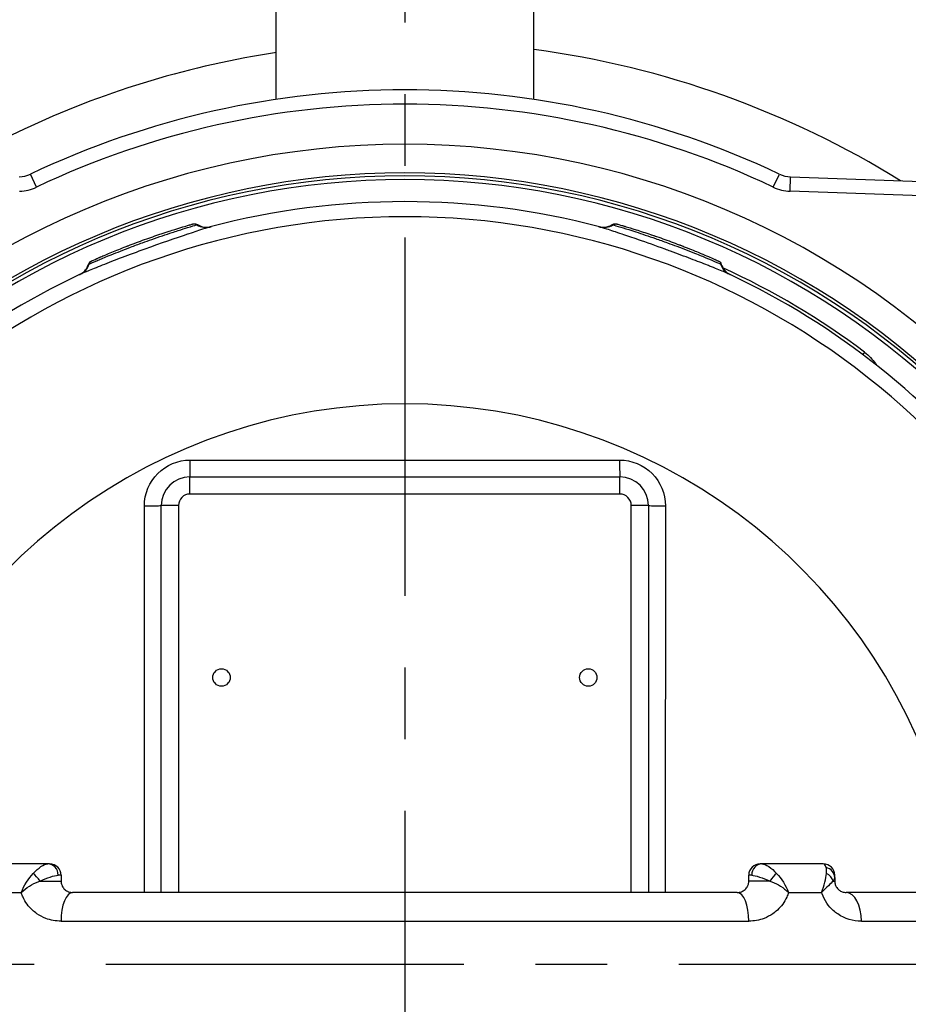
# Model space of a CAD drawing. Header units: millimetres. Extents: x 0 to 5940, y 0 to 4200.
# Tile 21 of 54: x 2230 to 2385, y 1398 to 1570. Entities that reach past the tile are written whole.
import ezdxf

# ---------------------------------------------------------------- set-up
doc = ezdxf.new("R2010")
doc.units = ezdxf.units.MM
doc.header["$LTSCALE"] = 50
doc.linetypes.add('MITTE', pattern=[2, 1.25, -0.25, 0.25, -0.25])
doc.linetypes.add('PHANTOM', pattern=[2.5, 1.25, -0.25, 0.25, -0.25, 0.25, -0.25])
doc.layers.get('DEFPOINTS').update_dxf_attribs({"linetype": 'CONTINUOUS'})
for name, color, linetype in [('01-LINIE-025', 1, 'CONTINUOUS'), ('02-LINIE-035', 2, 'CONTINUOUS'), ('05-ACHSE', 1, 'MITTE'), ('06-MASSE1', 1, 'CONTINUOUS')]:
    doc.layers.add(name, color=color, linetype=linetype)
doc.styles.add('ACA_NORM', font='ROMANS.SHX')
doc.dimstyles.new('1-10', dxfattribs={"dimscale": 10, "dimtxt": 2.5, "dimasz": 3.5, "dimexe": 1, "dimexo": 0, "dimgap": 1, "dimtad": 1, "dimdec": 0, "dimzin": 0, "dimtxsty": 'ACA_NORM', "dimcen": 0, "dimadec": 0, "dimazin": 0, "dimtfac": 2.4, "dimtdec": 0, "dimtmove": 0, "dimatfit": 3, "dimfxl": 1, "dimtolj": 1, "dimtzin": 0, "dimarcsym": 0})

# ---------------------------------------------------------------- blocks, each defined once
blk = doc.blocks.new('*D5')
at = {"layer": '06-MASSE1', "color": 0, "lineweight": -2}
for p, q in [((2296.83, 1608.44), (1806.33, 1608.44)), ((1816.33, 1573.44), (1816.33, 1265.44)), ((2277.3, 1230.44), (1806.33, 1230.44))]:
    blk.add_line(p, q, dxfattribs=at)
at = {"layer": '06-MASSE1', "color": 0}
for points in [[(1810.5, 1573.44), (1822.16, 1573.44), (1816.33, 1608.44)], [(1810.5, 1265.44), (1822.16, 1265.44), (1816.33, 1230.44)]]:
    blk.add_solid(points, dxfattribs=at)
at = {"layer": 'DEFPOINTS', "color": 0}
for p in [(2296.83, 1608.44), (1816.33, 1230.44), (2277.3, 1230.44)]:
    blk.add_point(p, dxfattribs=at)
at = {"layer": '06-MASSE1', "color": 0, "insert": (1793.83, 1419.44), "char_height": 25, "attachment_point": 5, "rotation": 90, "style": 'ACA_NORM'}
blk.add_mtext('\\A1;378', dxfattribs=at)
blk = doc.blocks.new('*D6')
at = {"layer": '06-MASSE1', "color": 0, "lineweight": -2}
for p, q in [((2296.83, 1608.44), (1906.79, 1608.44)), ((1916.79, 1573.44), (1916.79, 1440.44)), ((2078.83, 1405.44), (1906.79, 1405.44))]:
    blk.add_line(p, q, dxfattribs=at)
at = {"layer": '06-MASSE1', "color": 0}
for points in [[(1910.95, 1573.44), (1922.62, 1573.44), (1916.79, 1608.44)], [(1910.95, 1440.44), (1922.62, 1440.44), (1916.79, 1405.44)]]:
    blk.add_solid(points, dxfattribs=at)
at = {"layer": 'DEFPOINTS', "color": 0}
for p in [(2296.83, 1608.44), (1916.79, 1405.44), (2078.83, 1405.44)]:
    blk.add_point(p, dxfattribs=at)
at = {"layer": '06-MASSE1', "color": 0, "insert": (1894.29, 1506.94), "char_height": 25, "attachment_point": 5, "rotation": 90, "style": 'ACA_NORM'}
blk.add_mtext('\\A1;203', dxfattribs=at)

msp = doc.modelspace()

# ---------------------------------------------------------------- linework, layer by layer
at = {"layer": '01-LINIE-025', "linetype": 'PHANTOM'}
msp.add_circle((2357.84, 1405.44), 345, dxfattribs=at)
at = {"layer": '02-LINIE-035'}
for p, q in [((2274.33, 1576.46), (2274.33, 1556.27)), ((2319.33, 1556.27), (2319.33, 1576.46)), ((2232.57, 1540.97), (2231.5, 1543.23)), ((2361.1, 1540.97), (2362.17, 1543.23)), ((2364.05, 1540.25), (2364.14, 1542.75)), ((2364.14, 1542.75), (2409.9, 1541.16)), ((2409.81, 1538.66), (2364.05, 1540.25)), ((2259.64, 1534.49), (2259.64, 1534.49)), ((2351.29, 1528.2), (2351.3, 1528.2)), ((2377.03, 1512.19), (2376.72, 1511.77)), ((2259.33, 1490.44), (2334.33, 1490.44)), ((2259.33, 1487.44), (2259.33, 1490.44)), ((2334.33, 1487.44), (2334.33, 1490.44)), ((2334.33, 1487.44), (2259.33, 1487.44)), ((2254.33, 1417.94), (2254.33, 1485.44)), ((2257.33, 1485.44), (2254.33, 1485.44)), ((2257.33, 1485.44), (2257.33, 1417.94)), ((2336.33, 1417.94), (2336.33, 1485.44)), ((2339.33, 1485.44), (2336.33, 1485.44)), ((2339.33, 1485.44), (2339.33, 1417.94)), ((2234.53, 1422.94), (2223.83, 1422.94)), ((2234.83, 1422.94), (2234.53, 1422.94)), ((2359.14, 1422.94), (2358.83, 1422.94)), ((2369.83, 1422.94), (2359.14, 1422.94)), ((2236.83, 1420.94), (2236.33, 1420.94)), ((2236.83, 1420.94), (2236.83, 1419.94)), ((2356.83, 1419.94), (2356.83, 1420.94)), ((2357.34, 1420.94), (2356.83, 1420.94)), ((2371.83, 1420.55), (2371.83, 1420.94)), ((2371.83, 1420.55), (2371.83, 1419.94)), ((2233.17, 1419.94), (2236.83, 1419.94)), ((2360.49, 1419.94), (2356.83, 1419.94)), ((2371.56, 1419.94), (2371.83, 1419.94)), ((2224.11, 1417.94), (2229.89, 1417.94)), ((2354.83, 1417.94), (2238.83, 1417.94)), ((2363.77, 1417.94), (2369.55, 1417.94)), ((2394.83, 1417.94), (2373.83, 1417.94)), ((2236.83, 1412.94), (2356.83, 1412.94)), ((2376.49, 1412.94), (2398.21, 1412.94))]:
    msp.add_line(p, q, dxfattribs=at)
for centre in [(2264.83, 1455.44), (2328.83, 1455.44)]:
    msp.add_circle(centre, 1.52, dxfattribs=at)
for centre, radius, start, end in [((2307.18, 1409.6), 198.88, 20.9631, 157.1657), ((2296.83, 1405.44), 152.5, 64.6317, 115.3683), ((2296.83, 1405.44), 150, 64.6317, 115.3683), ((2296.83, 1405.44), 143, 40.9811, 139.0189), ((2296.83, 1405.44), 138, 44.1915, 135.8085), ((2296.83, 1405.44), 137.5, 44.0768, 135.9232), ((2296.83, 1405.44), 136.85, 44.9689, 135.0311), ((2229.35, 1547.75), 5, 272, 295.3683), ((2364.31, 1547.75), 5, 244.6317, 268), ((2229.35, 1547.75), 7.5, 272, 295.3683), ((2364.31, 1547.75), 7.5, 244.6317, 268), ((2296.83, 1405.44), 133, 75.2045, 104.7955), ((2296.83, 1405.44), 130.37, 13.4591, 166.5409), ((2296.83, 1405.44), 133.52, 53.0845, 65.4437), ((2296.83, 1405.44), 133, 115.2045, 168.0776), ((2296.83, 1405.44), 133, 11.9224, 64.7955), ((2296.83, 1405.44), 97.73, 17.0054, 162.9946), ((2259.33, 1485.44), 5, 90, 180), ((2334.33, 1485.44), 5, 0, 90), ((2259.33, 1485.44), 2, 90, 180), ((2334.33, 1485.44), 2, 0, 90), ((2296.83, 1405.44), 59.34, 139.9706, 139.9959), ((2296.83, 1405.44), 59.34, 40.0042, 40.0294), ((2234.83, 1420.94), 2, 0, 90), ((2358.83, 1420.94), 2, 90, 180), ((2369.83, 1420.94), 2, 0, 90)]:
    msp.add_arc(centre, radius, start, end, dxfattribs=at)
for centre, major_axis, ratio, start_param, end_param in [((2262.1, 1536.93), (0.77, -2.9), 0.986253, 5.463965, 6.283185), ((2331.56, 1536.93), (-0.77, -2.9), 0.986251, 0, 0.81922), ((2238.92, 1528.49), (1.28, -2.71), 0.986251, 0, 0.81922), ((2354.75, 1528.49), (-1.28, -2.71), 0.986253, 5.463965, 6.283185), ((2259.33, 1493.44), (0, -3), 0.010265, 0, 1.546712), ((2296.83, 1598.46), (3645.44, 0), 0.02883, 4.70211, 4.722668), ((2334.33, 1493.44), (0, -3), 0.010265, 4.736473, 6.283185), ((2251.33, 1485.44), (3, 0), 0.022756, 4.725331, 6.283185), ((2342.33, 1485.44), (-3, 0), 0.022756, 0, 1.557855), ((2234.53, 1420.94), (0, 2), 0.898485, 4.712389, 6.283185), ((2359.14, 1420.94), (0, 2), 0.898485, 0, 1.570796), ((2369.83, 1420.55), (2, 0), 0.898656, 0, 1.323775), ((2232.64, 1419.94), (-1.22, 1.59), 0.21581, 4.548174, 5.525875), ((2361.03, 1419.94), (1.22, 1.59), 0.21581, 0.75731, 1.735011), ((2369.67, 1419.94), (-1.83, 0.8), 0.76049, 3.664735, 4.642436), ((2238.83, 1412.94), (0, 5), 0.4, 0, 1.570796), ((2354.83, 1412.94), (0, 5), 0.4, 4.712389, 6.283185), ((2373.83, 1412.94), (0, 5), 0.531034, 4.712389, 6.283185)]:
    msp.add_ellipse(centre, major_axis=major_axis, ratio=ratio, start_param=start_param, end_param=end_param, dxfattribs=at)
for points in [[(2383.31, 1542.08), (2363.86, 1554.16), (2341.9, 1561.98), (2319.36, 1564.95)], [(2256.68, 1533.59), (2257.71, 1533.92), (2258.54, 1534.16), (2259.09, 1534.33)], [(2259.1, 1534.33), (2259.33, 1534.4), (2259.52, 1534.45), (2259.64, 1534.49)], [(2259.22, 1534.36), (2259.45, 1534.43), (2259.62, 1534.48), (2259.72, 1534.51)], [(2259.64, 1534.49), (2259.77, 1534.52), (2259.84, 1534.54), (2259.85, 1534.55)], [(2260.54, 1534.4), (2260.62, 1534.42), (2260.66, 1534.43), (2260.66, 1534.43)], [(2260.66, 1534.43), (2260.66, 1534.43), (2260.66, 1534.43), (2260.66, 1534.43)], [(2333, 1534.43), (2333, 1534.43), (2333, 1534.43), (2333, 1534.43)], [(2333.96, 1534.5), (2334.17, 1534.44), (2334.6, 1534.32), (2335.23, 1534.13)], [(2252.82, 1532.32), (2253, 1532.38), (2253.18, 1532.45), (2253.36, 1532.51)], [(2254.28, 1532.82), (2254.77, 1532.98), (2255.24, 1533.14), (2255.69, 1533.28)], [(2255.69, 1533.28), (2256.03, 1533.39), (2256.37, 1533.5), (2256.68, 1533.59)], [(2339.83, 1532.67), (2340.13, 1532.57), (2340.44, 1532.46), (2340.75, 1532.36)], [(2247.99, 1530.54), (2248.28, 1530.66), (2248.59, 1530.77), (2248.89, 1530.89)], [(2344.68, 1530.93), (2344.86, 1530.86), (2345.03, 1530.79), (2345.21, 1530.72)], [(2346.11, 1530.37), (2346.59, 1530.18), (2347.05, 1530), (2347.49, 1529.82)], [(2242.31, 1528.17), (2242.51, 1528.26), (2242.92, 1528.44), (2243.52, 1528.7)], [(2347.49, 1529.82), (2347.82, 1529.68), (2348.15, 1529.55), (2348.45, 1529.42)], [(2348.45, 1529.42), (2349.44, 1529.01), (2350.24, 1528.66), (2350.77, 1528.43)], [(2241.62, 1527.5), (2241.62, 1527.5), (2241.62, 1527.5), (2241.62, 1527.5)], [(2350.78, 1528.43), (2351, 1528.33), (2351.17, 1528.25), (2351.29, 1528.2)], [(2350.89, 1528.38), (2351.11, 1528.28), (2351.27, 1528.21), (2351.37, 1528.16)], [(2351.3, 1528.2), (2351.42, 1528.15), (2351.48, 1528.12), (2351.49, 1528.11)], [(2351.92, 1527.56), (2352, 1527.52), (2352.04, 1527.5), (2352.04, 1527.5)], [(2352.04, 1527.5), (2352.04, 1527.5), (2352.04, 1527.5), (2352.04, 1527.5)], [(2370.32, 1422.29), (2370.17, 1422.72), (2370.01, 1422.94), (2369.83, 1422.94)], [(2370.41, 1421.27), (2370.44, 1421.67), (2370.42, 1422.02), (2370.32, 1422.29)], [(2229.89, 1417.94), (2230.38, 1419.16), (2231.13, 1420.36), (2231.99, 1421.27)], [(2361.68, 1421.27), (2362.54, 1420.36), (2363.29, 1419.16), (2363.77, 1417.94)], [(2369.55, 1417.94), (2370.02, 1419.16), (2370.32, 1420.36), (2370.41, 1421.27)], [(2371.83, 1420.55), (2371.83, 1420.38), (2371.74, 1420.18), (2371.56, 1419.94)], [(2371.56, 1419.94), (2371.15, 1419.56), (2370.4, 1418.81), (2369.55, 1417.94)]]:
    msp.add_open_spline(points, degree=3, dxfattribs=at)
for points, knots in [([(2274.42, 1564.45), (2259.59, 1562.18), (2245.09, 1557.86), (2231.55, 1551.62), (2225.52, 1548.85), (2219.67, 1545.69), (2214.04, 1542.2)], [-9.4059, -9.4059, -9.4059, -9.4059, -4.876801, -4.876801, -4.876801, -2.859624, -2.859624, -2.859624, -2.859624]), ([(2262.87, 1534.03), (2262.41, 1533.91), (2261.01, 1533.47), (2258.94, 1532.77), (2258.93, 1532.77), (2258.93, 1532.77), (2258.92, 1532.77), (2256.85, 1532.07), (2254.17, 1531.14), (2251.45, 1530.15), (2250.08, 1529.65), (2248.72, 1529.15), (2247.47, 1528.67), (2246.21, 1528.2), (2245.03, 1527.74), (2244.02, 1527.35), (2243.01, 1526.95), (2242.15, 1526.6), (2241.5, 1526.33), (2240.86, 1526.07), (2240.41, 1525.88), (2240.19, 1525.78)], [0, 0, 0, 0, 0.25, 0.25, 0.25, 0.250548, 0.250548, 0.250548, 0.5, 0.5, 0.5, 0.624936, 0.624936, 0.624936, 0.749856, 0.749856, 0.749856, 0.875355, 0.875355, 0.875355, 1, 1, 1, 1]), ([(2241.75, 1527.56), (2241.95, 1527.65), (2242.4, 1527.84), (2243.07, 1528.13), (2243.58, 1528.35), (2244.2, 1528.61), (2244.91, 1528.9), (2245.13, 1528.99), (2245.36, 1529.08), (2245.59, 1529.18), (2246.6, 1529.58), (2247.75, 1530.04), (2248.97, 1530.5), (2249.64, 1530.75), (2250.34, 1531.01), (2251.04, 1531.27), (2251.6, 1531.47), (2252.16, 1531.67), (2252.7, 1531.86), (2253.94, 1532.3), (2255.14, 1532.7), (2256.2, 1533.05), (2256.57, 1533.17), (2256.92, 1533.28), (2257.25, 1533.39), (2257.88, 1533.59), (2258.44, 1533.77), (2258.92, 1533.91), (2259.64, 1534.13), (2260.15, 1534.29), (2260.43, 1534.37), (2260.47, 1534.38), (2260.51, 1534.39), (2260.54, 1534.4)], [0, 0, 0, 0, 0.142587, 0.142587, 0.142587, 0.25, 0.25, 0.25, 0.282557, 0.282557, 0.282557, 0.422443, 0.422443, 0.422443, 0.5, 0.5, 0.5, 0.562018, 0.562018, 0.562018, 0.701955, 0.701955, 0.701955, 0.75, 0.75, 0.75, 0.841232, 0.841232, 0.841232, 0.98061, 0.98061, 0.98061, 1, 1, 1, 1]), ([(2259.85, 1534.55), (2259.86, 1534.55), (2259.86, 1534.55), (2259.86, 1534.55), (2259.86, 1534.55), (2259.86, 1534.55), (2259.86, 1534.55), (2259.87, 1534.55), (2259.87, 1534.55), (2259.87, 1534.55), (2259.87, 1534.55), (2259.87, 1534.55), (2259.88, 1534.55), (2259.89, 1534.56), (2259.91, 1534.56), (2260.04, 1534.59), (2260.16, 1534.59), (2260.39, 1534.56), (2260.51, 1534.52), (2260.63, 1534.45), (2260.65, 1534.44), (2260.66, 1534.43)], [0, 0, 0, 0, 0.0116172, 0.0116172, 0.0159748, 0.0159748, 0.0181414, 0.0181414, 0.019231, 0.019231, 0.0197745, 0.0197745, 0.0208783, 0.0208783, 0.025304, 0.025304, 0.0604402, 0.0604402, 0.095546, 0.095546, 0.1021087, 0.1021087, 0.1021087, 0.1021087]), ([(2260.66, 1534.43), (2260.94, 1534.26), (2261.24, 1534.13), (2261.87, 1533.98), (2262.21, 1533.95), (2262.61, 1533.99), (2262.69, 1534), (2262.81, 1534.02), (2262.86, 1534.03), (2262.92, 1534.04), (2262.94, 1534.05), (2262.96, 1534.05), (2262.97, 1534.05), (2262.98, 1534.06), (2262.99, 1534.06), (2263, 1534.06), (2263, 1534.06), (2263.01, 1534.06), (2263.01, 1534.07), (2263.01, 1534.07), (2263.01, 1534.07), (2263.01, 1534.07)], [0, 0, 0, 0, 0.0971792, 0.0971792, 0.1946752, 0.1946752, 0.2186924, 0.2186924, 0.2325971, 0.2325971, 0.2381757, 0.2381757, 0.2406563, 0.2406563, 0.2455713, 0.2455713, 0.250386, 0.250386, 0.2607233, 0.2607233, 0.2717999, 0.2717999, 0.2717999, 0.2717999]), ([(2330.65, 1534.07), (2330.65, 1534.07), (2330.65, 1534.07), (2330.66, 1534.06), (2330.66, 1534.06), (2330.67, 1534.06), (2330.67, 1534.06), (2330.68, 1534.06), (2330.69, 1534.06), (2330.7, 1534.06), (2330.7, 1534.05), (2330.72, 1534.05), (2330.73, 1534.05), (2330.77, 1534.04), (2330.8, 1534.03), (2330.86, 1534.02), (2330.9, 1534.01), (2331.06, 1533.99), (2331.19, 1533.98), (2331.62, 1533.96), (2331.93, 1534), (2332.5, 1534.16), (2332.76, 1534.28), (2333, 1534.43)], [0.0045726, 0.0045726, 0.0045726, 0.0045726, 0.0208508, 0.0208508, 0.0286773, 0.0286773, 0.0334107, 0.0334107, 0.0355039, 0.0355039, 0.0376017, 0.0376017, 0.0418465, 0.0418465, 0.050259, 0.050259, 0.0624645, 0.0624645, 0.0991166, 0.0991166, 0.1915907, 0.1915907, 0.2766279, 0.2766279, 0.2766279, 0.2766279]), ([(2353.47, 1525.78), (2353.31, 1525.85), (2353.03, 1525.97), (2352.63, 1526.14), (2352.08, 1526.37), (2351.3, 1526.69), (2350.33, 1527.07), (2350.12, 1527.16), (2349.89, 1527.25), (2349.65, 1527.34), (2348.78, 1527.68), (2347.8, 1528.06), (2346.74, 1528.47), (2345.62, 1528.89), (2344.42, 1529.34), (2343.19, 1529.8), (2342.87, 1529.91), (2342.55, 1530.03), (2342.23, 1530.15), (2340.63, 1530.73), (2339.03, 1531.3), (2337.57, 1531.8), (2336.54, 1532.16), (2335.58, 1532.49), (2334.74, 1532.77), (2333.66, 1533.13), (2332.76, 1533.42), (2332.08, 1533.64), (2331.46, 1533.84), (2331.02, 1533.97), (2330.8, 1534.03)], [0, 0, 0, 0, 0.0917845, 0.0917845, 0.0917845, 0.2209007, 0.2209007, 0.2209007, 0.25, 0.25, 0.25, 0.356811, 0.356811, 0.356811, 0.470679, 0.470679, 0.470679, 0.5, 0.5, 0.5, 0.6468348, 0.6468348, 0.6468348, 0.75, 0.75, 0.75, 0.8806852, 0.8806852, 0.8806852, 1, 1, 1, 1]), ([(2333, 1534.43), (2333.09, 1534.49), (2333.2, 1534.53), (2333.41, 1534.58), (2333.52, 1534.59), (2333.65, 1534.58), (2333.67, 1534.58), (2333.7, 1534.57), (2333.72, 1534.57), (2333.74, 1534.56), (2333.75, 1534.56), (2333.77, 1534.56), (2333.77, 1534.56), (2333.78, 1534.56), (2333.79, 1534.55), (2333.8, 1534.55), (2333.8, 1534.55), (2333.81, 1534.55), (2333.82, 1534.54), (2333.85, 1534.54), (2333.89, 1534.53), (2333.94, 1534.51), (2333.95, 1534.51), (2333.96, 1534.51)], [0.000072, 0.000072, 0.000072, 0.000072, 0.0324806, 0.0324806, 0.065024, 0.065024, 0.0716007, 0.0716007, 0.0767642, 0.0767642, 0.0815161, 0.0815161, 0.0857119, 0.0857119, 0.0931076, 0.0931076, 0.1111465, 0.1111465, 0.1381779, 0.1381779, 0.2249341, 0.2249341, 0.2412456, 0.2412456, 0.2412456, 0.2412456]), ([(2333, 1534.43), (2333, 1534.43), (2333.01, 1534.43), (2333.02, 1534.43), (2333.04, 1534.42), (2333.08, 1534.41), (2333.13, 1534.4)], [0.95360579, 0.95360579, 0.95360579, 0.95360579, 0.97284902, 0.97284902, 0.97284902, 1, 1, 1, 1]), ([(2333.13, 1534.39), (2333.35, 1534.33), (2333.81, 1534.2), (2334.51, 1533.98), (2335.04, 1533.82), (2335.68, 1533.62), (2336.42, 1533.39), (2336.64, 1533.32), (2336.88, 1533.24), (2337.12, 1533.16), (2338.15, 1532.83), (2339.33, 1532.43), (2340.56, 1532), (2341.24, 1531.77), (2341.94, 1531.52), (2342.63, 1531.26), (2343.19, 1531.06), (2343.75, 1530.85), (2344.29, 1530.65), (2345.52, 1530.19), (2346.7, 1529.73), (2347.74, 1529.31), (2348.09, 1529.17), (2348.43, 1529.03), (2348.76, 1528.9), (2349.37, 1528.65), (2349.91, 1528.42), (2350.37, 1528.23), (2351.07, 1527.93), (2351.56, 1527.72), (2351.82, 1527.6), (2351.86, 1527.58), (2351.89, 1527.57), (2351.92, 1527.56)], [0, 0, 0, 0, 0.142587, 0.142587, 0.142587, 0.25, 0.25, 0.25, 0.282557, 0.282557, 0.282557, 0.422443, 0.422443, 0.422443, 0.5, 0.5, 0.5, 0.562018, 0.562018, 0.562018, 0.701955, 0.701955, 0.701955, 0.75, 0.75, 0.75, 0.841232, 0.841232, 0.841232, 0.98061, 0.98061, 0.98061, 1, 1, 1, 1]), ([(2334.71, 1534.29), (2334.86, 1534.24), (2335.03, 1534.19), (2335.29, 1534.12), (2335.37, 1534.09), (2335.45, 1534.07)], [0.2161119, 0.2161119, 0.2161119, 0.2161119, 0.3222289, 0.3222289, 0.3680963, 0.3680963, 0.3680963, 0.3680963]), ([(2335.23, 1534.13), (2335.75, 1533.97), (2336.42, 1533.77), (2337.94, 1533.29), (2338.8, 1533.01), (2340.62, 1532.4), (2341.59, 1532.06), (2343.52, 1531.37), (2344.49, 1531), (2345.64, 1530.56), (2345.88, 1530.46), (2346.11, 1530.37)], [0, 0, 0, 0, 0.304718, 0.304718, 0.609585, 0.609585, 0.916768, 0.916768, 1.222801, 1.222801, 1.304393, 1.304393, 1.304393, 1.304393]), ([(2243.52, 1528.7), (2244.03, 1528.92), (2244.67, 1529.2), (2246.14, 1529.8), (2246.98, 1530.15), (2248.76, 1530.84), (2249.73, 1531.21), (2251.65, 1531.91), (2252.63, 1532.26), (2253.79, 1532.65), (2254.04, 1532.74), (2254.28, 1532.82)], [0, 0, 0, 0, 0.304718, 0.304718, 0.609585, 0.609585, 0.916768, 0.916768, 1.222801, 1.222801, 1.304393, 1.304393, 1.304393, 1.304393]), ([(2243.03, 1528.49), (2243.17, 1528.55), (2243.33, 1528.62), (2243.58, 1528.73), (2243.66, 1528.76), (2243.74, 1528.8)], [0.2161119, 0.2161119, 0.2161119, 0.2161119, 0.3222289, 0.3222289, 0.3680964, 0.3680964, 0.3680964, 0.3680964]), ([(2240.06, 1525.71), (2240.06, 1525.71), (2240.06, 1525.71), (2240.07, 1525.71), (2240.07, 1525.72), (2240.08, 1525.72), (2240.08, 1525.72), (2240.09, 1525.73), (2240.09, 1525.73), (2240.1, 1525.73), (2240.1, 1525.73), (2240.12, 1525.74), (2240.13, 1525.75), (2240.17, 1525.76), (2240.19, 1525.78), (2240.25, 1525.81), (2240.29, 1525.83), (2240.43, 1525.92), (2240.53, 1525.99), (2240.86, 1526.25), (2241.08, 1526.48), (2241.41, 1526.97), (2241.54, 1527.23), (2241.62, 1527.5)], [0.0045726, 0.0045726, 0.0045726, 0.0045726, 0.0208508, 0.0208508, 0.0286773, 0.0286773, 0.0334107, 0.0334107, 0.0355039, 0.0355039, 0.0376017, 0.0376017, 0.0418465, 0.0418465, 0.050259, 0.050259, 0.0624645, 0.0624645, 0.0991166, 0.0991166, 0.1915907, 0.1915907, 0.2766279, 0.2766279, 0.2766279, 0.2766279]), ([(2241.62, 1527.5), (2241.62, 1527.5), (2241.63, 1527.51), (2241.65, 1527.51), (2241.66, 1527.52), (2241.7, 1527.54), (2241.75, 1527.56)], [0.95360579, 0.95360579, 0.95360579, 0.95360579, 0.97284902, 0.97284902, 0.97284902, 1, 1, 1, 1]), ([(2241.63, 1527.5), (2241.66, 1527.61), (2241.71, 1527.7), (2241.84, 1527.88), (2241.92, 1527.96), (2242.02, 1528.03), (2242.04, 1528.04), (2242.07, 1528.06), (2242.09, 1528.07), (2242.11, 1528.08), (2242.12, 1528.08), (2242.13, 1528.09), (2242.13, 1528.09), (2242.14, 1528.1), (2242.15, 1528.1), (2242.16, 1528.11), (2242.16, 1528.11), (2242.17, 1528.11), (2242.18, 1528.12), (2242.21, 1528.13), (2242.24, 1528.14), (2242.29, 1528.17), (2242.3, 1528.17), (2242.31, 1528.17)], [0.000072, 0.000072, 0.000072, 0.000072, 0.0324806, 0.0324806, 0.065024, 0.065024, 0.0716007, 0.0716007, 0.0767642, 0.0767642, 0.0815161, 0.0815161, 0.0857119, 0.0857119, 0.0931076, 0.0931076, 0.1111465, 0.1111465, 0.1381779, 0.1381779, 0.2249341, 0.2249341, 0.2412456, 0.2412456, 0.2412456, 0.2412456]), ([(2351.5, 1528.11), (2351.5, 1528.11), (2351.5, 1528.11), (2351.5, 1528.11), (2351.5, 1528.11), (2351.5, 1528.11), (2351.5, 1528.11), (2351.51, 1528.11), (2351.51, 1528.1), (2351.51, 1528.1), (2351.51, 1528.1), (2351.51, 1528.1), (2351.52, 1528.1), (2351.53, 1528.09), (2351.55, 1528.09), (2351.66, 1528.02), (2351.76, 1527.95), (2351.91, 1527.77), (2351.98, 1527.67), (2352.03, 1527.54), (2352.04, 1527.52), (2352.04, 1527.5)], [0, 0, 0, 0, 0.0116172, 0.0116172, 0.0159748, 0.0159748, 0.0181414, 0.0181414, 0.019231, 0.019231, 0.0197745, 0.0197745, 0.0208783, 0.0208783, 0.025304, 0.025304, 0.0604402, 0.0604402, 0.0955459, 0.0955459, 0.1021087, 0.1021087, 0.1021087, 0.1021087]), ([(2352.04, 1527.5), (2352.14, 1527.19), (2352.29, 1526.9), (2352.68, 1526.38), (2352.92, 1526.14), (2353.25, 1525.91), (2353.32, 1525.87), (2353.43, 1525.81), (2353.47, 1525.78), (2353.52, 1525.75), (2353.54, 1525.74), (2353.56, 1525.74), (2353.56, 1525.73), (2353.58, 1525.73), (2353.58, 1525.72), (2353.59, 1525.72), (2353.6, 1525.72), (2353.6, 1525.71), (2353.6, 1525.71), (2353.61, 1525.71), (2353.61, 1525.71), (2353.61, 1525.71)], [0, 0, 0, 0, 0.0971792, 0.0971792, 0.1946752, 0.1946752, 0.2186924, 0.2186924, 0.2325971, 0.2325971, 0.2381757, 0.2381757, 0.2406563, 0.2406563, 0.2455713, 0.2455713, 0.250386, 0.250386, 0.2607233, 0.2607233, 0.2717999, 0.2717999, 0.2717999, 0.2717999]), ([(2377.03, 1512.19), (2377.81, 1511.61), (2378.45, 1510.91), (2378.93, 1510.21), (2378.99, 1510.12), (2379.06, 1510.02), (2379.12, 1509.93)], [0, 0, 0, 0, 0.5, 0.5, 0.5, 0.5673694, 0.5673694, 0.5673694, 0.5673694]), ([(2251.37, 1485.37), (2251.37, 1487.48), (2252.24, 1489.55), (2253.71, 1491.03), (2255.19, 1492.5), (2257.25, 1493.37), (2259.36, 1493.37)], [0, 0, 0, 0, 0.5, 0.5, 0.5, 1, 1, 1, 1]), ([(2334.3, 1493.37), (2336.41, 1493.37), (2338.48, 1492.5), (2339.96, 1491.02), (2341.43, 1489.55), (2342.29, 1487.48), (2342.29, 1485.37)], [0, 0, 0, 0, 0.499928, 0.499928, 0.499928, 1, 1, 1, 1]), ([(2251.41, 1417.94), (2251.4, 1427.09), (2251.4, 1436.24), (2251.39, 1445.39), (2251.38, 1458.71), (2251.38, 1472.04), (2251.37, 1485.37)], [0.578214, 0.578214, 0.578214, 0.578214, 0.7499061, 0.7499061, 0.7499061, 1, 1, 1, 1]), ([(2342.29, 1485.37), (2342.29, 1472.04), (2342.28, 1458.72), (2342.27, 1445.39), (2342.27, 1436.24), (2342.26, 1427.09), (2342.26, 1417.94)], [0, 0, 0, 0, 0.2500941, 0.2500941, 0.2500941, 0.42184, 0.42184, 0.42184, 0.42184]), ([(2231.99, 1421.27), (2232.44, 1421.75), (2232.89, 1422.16), (2233.32, 1422.45), (2233.77, 1422.76), (2234.2, 1422.94), (2234.53, 1422.94)], [0, 0, 0, 0, 0.481828, 0.481828, 0.481828, 1, 1, 1, 1]), ([(2359.14, 1422.94), (2359.47, 1422.94), (2359.89, 1422.76), (2360.35, 1422.45), (2360.77, 1422.16), (2361.23, 1421.75), (2361.68, 1421.27)], [0, 0, 0, 0, 0.518172, 0.518172, 0.518172, 1, 1, 1, 1]), ([(2233.17, 1419.94), (2233.8, 1420.22), (2234.4, 1420.47), (2234.93, 1420.64), (2235.5, 1420.83), (2235.99, 1420.94), (2236.33, 1420.94)], [0, 0, 0, 0, 0.482114, 0.482114, 0.482114, 1, 1, 1, 1]), ([(2357.34, 1420.94), (2357.67, 1420.94), (2358.17, 1420.83), (2358.73, 1420.64), (2359.27, 1420.47), (2359.87, 1420.22), (2360.49, 1419.94)], [0, 0, 0, 0, 0.517886, 0.517886, 0.517886, 1, 1, 1, 1]), ([(2229.89, 1417.94), (2230.71, 1418.75), (2231.81, 1419.46), (2232.95, 1419.86), (2233.03, 1419.89), (2233.1, 1419.91), (2233.17, 1419.94)], [0, 0, 0, 0, 0.939344, 0.939344, 0.939344, 1, 1, 1, 1]), ([(2236.83, 1419.94), (2236.83, 1419.86), (2236.84, 1419.78), (2236.85, 1419.7), (2236.86, 1419.59), (2236.88, 1419.49), (2236.91, 1419.39), (2236.93, 1419.3), (2236.97, 1419.22), (2237, 1419.14), (2237.01, 1419.11), (2237.03, 1419.08), (2237.04, 1419.05), (2237.16, 1418.81), (2237.3, 1418.64), (2237.45, 1418.49), (2237.46, 1418.48), (2237.47, 1418.47), (2237.49, 1418.46), (2237.68, 1418.29), (2237.88, 1418.16), (2238.09, 1418.08), (2238.1, 1418.08), (2238.11, 1418.07), (2238.12, 1418.07), (2238.35, 1417.98), (2238.59, 1417.94), (2238.83, 1417.94)], [0, 0, 0, 0, 0.050487, 0.050487, 0.050487, 0.121011, 0.121011, 0.121011, 0.187501, 0.187501, 0.187501, 0.214399, 0.214399, 0.214399, 0.424818, 0.424818, 0.424818, 0.441132, 0.441132, 0.441132, 0.70436, 0.70436, 0.70436, 0.713622, 0.713622, 0.713622, 1, 1, 1, 1]), ([(2354.83, 1417.94), (2355.08, 1417.94), (2355.32, 1417.98), (2355.55, 1418.07), (2355.56, 1418.07), (2355.56, 1418.08), (2355.57, 1418.08), (2355.78, 1418.16), (2355.99, 1418.29), (2356.18, 1418.46), (2356.19, 1418.47), (2356.2, 1418.48), (2356.21, 1418.49), (2356.36, 1418.64), (2356.51, 1418.81), (2356.62, 1419.05), (2356.64, 1419.08), (2356.65, 1419.11), (2356.67, 1419.14), (2356.7, 1419.22), (2356.73, 1419.3), (2356.76, 1419.39), (2356.78, 1419.49), (2356.81, 1419.59), (2356.82, 1419.7), (2356.83, 1419.78), (2356.83, 1419.86), (2356.83, 1419.94)], [0, 0, 0, 0, 0.286378, 0.286378, 0.286378, 0.29564, 0.29564, 0.29564, 0.558868, 0.558868, 0.558868, 0.575182, 0.575182, 0.575182, 0.785601, 0.785601, 0.785601, 0.812499, 0.812499, 0.812499, 0.878989, 0.878989, 0.878989, 0.949513, 0.949513, 0.949513, 1, 1, 1, 1]), ([(2360.49, 1419.94), (2361.55, 1419.61), (2362.58, 1419), (2363.4, 1418.28), (2363.53, 1418.17), (2363.65, 1418.05), (2363.77, 1417.94)], [0, 0, 0, 0, 0.865199, 0.865199, 0.865199, 1, 1, 1, 1]), ([(2371.83, 1419.94), (2371.83, 1419.83), (2371.84, 1419.71), (2371.86, 1419.61), (2371.88, 1419.51), (2371.9, 1419.42), (2371.93, 1419.34), (2371.99, 1419.13), (2372.09, 1418.95), (2372.18, 1418.81), (2372.28, 1418.67), (2372.37, 1418.56), (2372.48, 1418.47), (2372.51, 1418.43), (2372.55, 1418.4), (2372.59, 1418.37), (2372.77, 1418.23), (2372.95, 1418.13), (2373.14, 1418.06), (2373.37, 1417.98), (2373.6, 1417.94), (2373.83, 1417.94)], [0, 0, 0, 0, 0.06181, 0.06181, 0.06181, 0.118241, 0.118241, 0.118241, 0.26387, 0.26387, 0.26387, 0.40093, 0.40093, 0.40093, 0.45041, 0.45041, 0.45041, 0.692235, 0.692235, 0.692235, 1, 1, 1, 1]), ([(2236.83, 1412.94), (2235.91, 1412.94), (2235.02, 1413.1), (2234.16, 1413.43), (2233.62, 1413.64), (2233.1, 1413.91), (2232.62, 1414.24), (2232.35, 1414.43), (2232.08, 1414.64), (2231.83, 1414.88), (2231.15, 1415.5), (2230.59, 1416.27), (2230.2, 1417.14), (2230.1, 1417.34), (2230.02, 1417.55), (2229.95, 1417.76), (2229.93, 1417.82), (2229.91, 1417.88), (2229.89, 1417.94)], [0, 0, 0, 0, 0.306395, 0.306395, 0.306395, 0.5, 0.5, 0.5, 0.610594, 0.610594, 0.610594, 0.910773, 0.910773, 0.910773, 0.979965, 0.979965, 0.979965, 1, 1, 1, 1]), ([(2363.77, 1417.94), (2363.69, 1417.67), (2363.59, 1417.4), (2363.47, 1417.14), (2363.08, 1416.27), (2362.51, 1415.5), (2361.83, 1414.88), (2361.58, 1414.64), (2361.32, 1414.43), (2361.04, 1414.24), (2360.56, 1413.91), (2360.05, 1413.64), (2359.51, 1413.43), (2358.65, 1413.1), (2357.75, 1412.94), (2356.83, 1412.94)], [0, 0, 0, 0, 0.089157, 0.089157, 0.089157, 0.389381, 0.389381, 0.389381, 0.5, 0.5, 0.5, 0.693605, 0.693605, 0.693605, 1, 1, 1, 1]), ([(2376.49, 1412.94), (2375.05, 1412.94), (2373.62, 1413.35), (2372.36, 1414.19), (2372.09, 1414.37), (2371.83, 1414.57), (2371.58, 1414.79), (2370.73, 1415.55), (2370.04, 1416.55), (2369.64, 1417.7), (2369.61, 1417.78), (2369.58, 1417.86), (2369.56, 1417.94)], [0, 0, 0, 0, 0.5, 0.5, 0.5, 0.607782, 0.607782, 0.607782, 0.97431, 0.97431, 0.97431, 1, 1, 1, 1])]:
    msp.add_open_spline(points, degree=3, knots=knots, dxfattribs=at)
for points, weights in [([(2333.13, 1534.39), (2333.51, 1534.63), (2333.93, 1534.51)], [0.953296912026, 0.890904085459, 0.999851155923]), ([(2241.75, 1527.56), (2241.88, 1527.98), (2242.29, 1528.16)], [0.953296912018, 0.890904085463, 0.999851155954])]:
    msp.add_rational_spline(points, weights, degree=2, dxfattribs=at)
at = {"layer": '05-ACHSE'}
for p, q in [((2296.83, 1632.18), (2296.83, 1214.04)), ((2044.63, 1405.44), (3867.79, 1405.44))]:
    msp.add_line(p, q, dxfattribs=at)

# ---------------------------------------------------------------- dimensions: what is measured, and where the dimension line sits
at = {"layer": '06-MASSE1'}
for base, p2, picture, middle in [((1816.33, 1230.44), (2277.3, 1230.44), '*D5', (1793.83, 1419.44)), ((1916.79, 1405.44), (2078.83, 1405.44), '*D6', (1894.29, 1506.94))]:
    dim = msp.add_linear_dim(base=base, p1=(2296.83, 1608.44), p2=p2, angle=90, dimstyle='1-10', dxfattribs=at)
    dim.commit()
    dim.dimension.update_dxf_attribs({"geometry": picture, "text_midpoint": middle})

doc.saveas('drawing.dxf')
